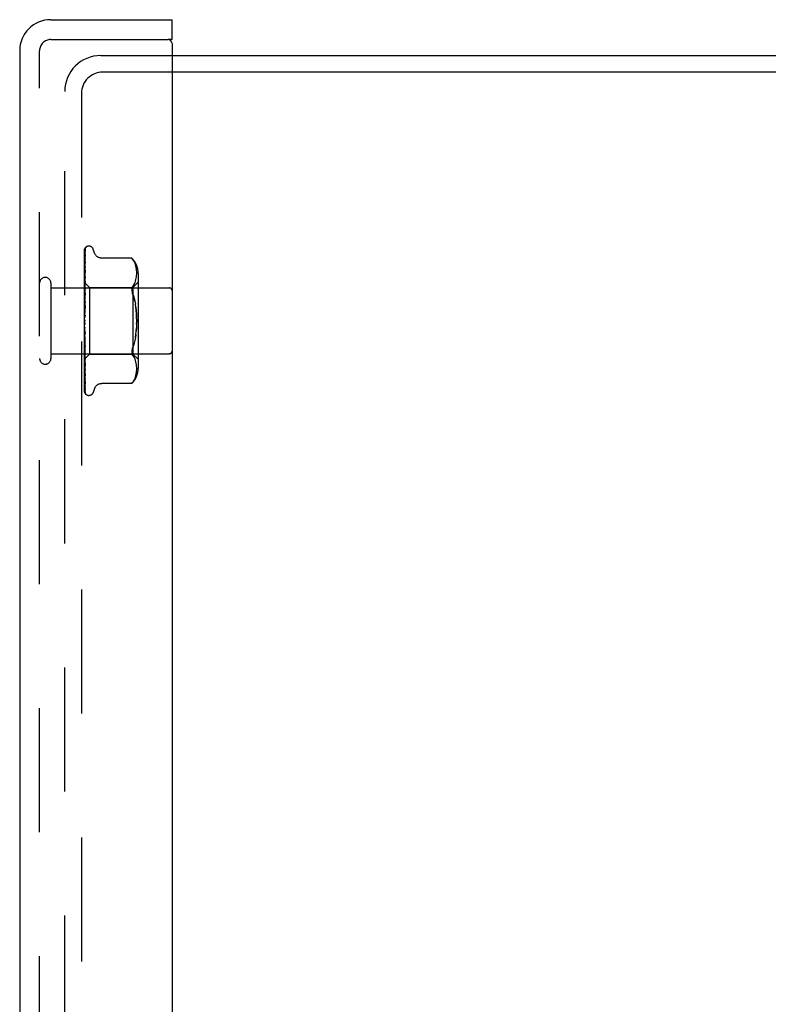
# Model space of a CAD drawing. Header units: inches. Extents: x 0 to 85, y 0 to 55.
# Tile 25 of 55: x 43.6 to 46.4, y 32 to 35.7. Entities that reach past the tile are written whole.
import ezdxf

# ---------------------------------------------------------------- set-up
doc = ezdxf.new("R2010")
doc.units = ezdxf.units.IN
doc.header["$LTSCALE"] = 4.675
doc.header["$MEASUREMENT"] = 0
doc.linetypes.add('HIDDEN', pattern=[0.2, 0.1, -0.1])
doc.layers.get('0').update_dxf_attribs({"linetype": 'CONTINUOUS'})
doc.layers.add('DEFAULT_2', color=8, linetype='HIDDEN')
doc.layers.add('FRONT_COVER', color=7, linetype='CONTINUOUS')

msp = doc.modelspace()

# ---------------------------------------------------------------- linework, layer by layer
at = {"color": 3, "linetype": 'Continuous'}
for p, q in [((44.162762, 35.553227), (53.640762, 35.553227)), ((53.614762, 35.490227), (44.162762, 35.490227))]:
    msp.add_line(p, q, dxfattribs=at)
at = {"layer": 'DEFAULT_2', "color": 8, "linetype": 'HIDDEN'}
for p, q in [((43.893762, 35.553227), (44.162762, 35.553227)), ((44.162762, 35.490227), (43.900762, 35.490227)), ((43.757762, 19.689227), (43.757762, 35.417227)), ((43.820762, 35.410227), (43.820762, 19.696227))]:
    msp.add_line(p, q, dxfattribs=at)
for centre, radius in [((43.893762, 35.417227), 0.136), ((43.900762, 35.410227), 0.08)]:
    msp.add_arc(centre, radius, 90, 180, dxfattribs=at)
at = {"layer": 'FRONT_COVER', "color": 3, "linetype": 'Continuous'}
for p, q in [((43.704762, 35.688227), (44.162762, 35.688227)), ((44.162762, 35.598227), (44.162762, 19.508227)), ((43.587762, 35.571227), (43.587762, 19.535227))]:
    msp.add_line(p, q, dxfattribs=at)
at = {"layer": 'FRONT_COVER', "color": 7, "linetype": 'Continuous'}
for q in [(44.162762, 35.688227), (44.147762, 35.613227)]:
    msp.add_line((44.162762, 35.613227), q, dxfattribs=at)
at = {"layer": 'FRONT_COVER', "color": 8, "linetype": 'HIDDEN'}
for p, q in [((43.704762, 35.613227), (44.147762, 35.613227)), ((43.662762, 19.535227), (43.662762, 35.571227)), ((43.832762, 34.548652), (43.832762, 34.823496)), ((43.83473, 34.773625), (43.835405, 34.818848)), ((43.83759, 34.830282), (43.837514, 34.830184)), ((43.849258, 34.834477), (43.848429, 34.834477)), ((43.870395, 34.808468), (43.86492, 34.82351)), ((43.834404, 34.745253), (43.835405, 34.809761)), ((43.835404, 34.787675), (43.835435, 34.788022)), ((43.835568, 34.810868), (43.83558, 34.810904)), ((44.010413, 34.789277), (43.897894, 34.789277)), ((44.010413, 34.789277), (44.010946, 34.788702)), ((44.011351, 34.788255), (44.010748, 34.788917)), ((44.012468, 34.786994), (44.013851, 34.78537)), ((44.017498, 34.780403), (44.013851, 34.78537)), ((44.013851, 34.78537), (44.01749, 34.780416)), ((44.020575, 34.775267), (44.01749, 34.780416)), ((43.833548, 34.692706), (43.83473, 34.773625)), ((43.833548, 34.688702), (43.834404, 34.745253)), ((43.834404, 34.706163), (43.835404, 34.757102)), ((43.835397, 34.743432), (43.834627, 34.73653)), ((43.83473, 34.710788), (43.835404, 34.74353)), ((43.835404, 34.743526), (43.835397, 34.743441)), ((43.835404, 34.777038), (43.835406, 34.777099)), ((43.835406, 34.777099), (43.835416, 34.777208)), ((44.023056, 34.769921), (44.020561, 34.775295)), ((44.025022, 34.764484), (44.023037, 34.76997)), ((44.026523, 34.759043), (44.025, 34.764554)), ((44.027628, 34.75365), (44.026502, 34.759132)), ((44.028408, 34.748389), (44.02761, 34.753755)), ((44.028906, 34.743257), (44.028394, 34.748502)), ((44.029189, 34.738305), (44.028897, 34.743372)), ((43.833548, 34.683823), (43.834405, 34.739154)), ((43.833548, 34.67731), (43.834404, 34.728888)), ((43.833548, 34.65236), (43.83473, 34.710788)), ((43.833548, 34.661422), (43.834404, 34.706163)), ((43.834403, 34.677895), (43.835404, 34.719144)), ((44.025024, 34.702819), (44.026545, 34.708354)), ((44.026537, 34.708325), (44.027648, 34.713763)), ((44.027643, 34.713731), (44.028413, 34.718917)), ((44.028407, 34.71887), (44.028896, 34.723912)), ((44.028891, 34.723845), (44.029182, 34.728751)), ((44.029179, 34.728667), (44.029265, 34.733549)), ((44.029265, 34.733451), (44.029185, 34.738414)), ((44.034786, 34.732819), (44.034786, 34.373634)), ((43.705762, 34.695227), (43.705762, 34.411227)), ((43.705762, 34.677227), (44.152762, 34.677227)), ((43.832762, 34.697478), (43.851763, 34.678477)), ((43.832762, 34.682476), (43.833145, 34.680104)), ((43.833371, 34.681963), (43.832762, 34.675322)), ((43.832762, 34.665186), (43.833525, 34.669952)), ((43.832762, 34.668017), (43.833525, 34.661843)), ((43.833145, 34.680104), (43.833525, 34.677625)), ((43.834189, 34.690625), (43.833371, 34.681963)), ((43.833549, 34.696541), (43.833525, 34.696539)), ((43.833549, 34.69519), (43.833525, 34.695292)), ((43.833549, 34.692706), (43.833525, 34.692606)), ((43.833549, 34.688702), (43.833525, 34.688911)), ((43.833549, 34.683823), (43.833525, 34.683636)), ((43.833549, 34.677309), (43.833525, 34.677625)), ((43.833548, 34.670211), (43.833525, 34.669952)), ((43.833547, 34.630907), (43.835403, 34.70312)), ((43.833547, 34.641609), (43.834403, 34.677895)), ((43.835388, 34.702879), (43.834189, 34.690625)), ((43.834728, 34.654974), (43.835402, 34.675155)), ((43.835403, 34.703118), (43.835388, 34.702886)), ((43.851763, 34.678477), (43.851763, 34.427977)), ((43.851763, 34.678477), (44.014786, 34.678477)), ((44.010544, 34.673662), (44.01094, 34.675948)), ((44.017456, 34.686813), (44.013851, 34.681928)), ((44.014786, 34.678477), (44.034786, 34.698477)), ((44.014786, 34.678477), (44.014786, 34.427977)), ((44.017447, 34.686796), (44.020522, 34.691929)), ((44.020507, 34.691901), (44.023031, 34.697331)), ((44.023018, 34.697301), (44.025033, 34.702848)), ((43.832762, 34.645948), (43.833525, 34.65205)), ((43.832762, 34.64941), (43.833525, 34.642136)), ((43.83377, 34.639151), (43.832762, 34.627714)), ((43.832762, 34.62336), (43.833525, 34.630576)), ((43.833547, 34.661423), (43.833525, 34.661843)), ((43.833548, 34.65236), (43.833525, 34.65205)), ((43.833548, 34.641608), (43.833525, 34.642136)), ((43.833547, 34.630907), (43.833525, 34.630576)), ((43.833545, 34.606607), (43.835401, 34.657252)), ((43.833546, 34.61857), (43.834093, 34.635617)), ((43.835383, 34.656976), (43.83377, 34.639151)), ((43.834093, 34.635617), (43.834728, 34.654974)), ((43.835401, 34.657268), (43.835384, 34.656981)), ((43.832762, 34.627327), (43.833525, 34.619215)), ((43.835381, 34.607365), (43.832762, 34.577432)), ((43.832762, 34.598236), (43.833525, 34.606306)), ((43.832762, 34.602565), (43.833525, 34.59391)), ((43.833546, 34.61857), (43.833525, 34.619215)), ((43.833545, 34.606606), (43.833525, 34.606306)), ((43.833535, 34.580241), (43.835391, 34.607486)), ((43.83354, 34.593083), (43.834087, 34.603242)), ((43.834087, 34.603242), (43.834721, 34.614734)), ((43.834721, 34.614734), (43.835395, 34.626662)), ((43.835391, 34.607486), (43.835381, 34.607361)), ((44.022695, 34.627472), (44.024811, 34.616211)), ((43.832762, 34.571486), (43.833525, 34.580118)), ((43.832762, 34.57602), (43.833525, 34.567134)), ((43.833535, 34.580241), (43.833525, 34.580118)), ((43.832762, 34.544076), (43.833525, 34.552958)), ((43.832762, 34.548652), (43.833525, 34.539855)), ((43.832762, 34.283562), (43.832762, 34.544076)), ((43.832762, 34.516997), (43.833525, 34.525808)), ((43.832762, 34.521448), (43.833525, 34.513059)), ((43.834074, 34.520274), (43.833529, 34.526828)), ((43.834707, 34.512895), (43.834074, 34.520274)), ((43.832762, 34.491227), (43.833525, 34.499648)), ((43.832762, 34.495394), (43.833525, 34.487716)), ((43.834034, 34.489122), (43.832941, 34.501596)), ((43.833542, 34.512814), (43.833525, 34.513059)), ((43.833545, 34.500369), (43.833525, 34.499648)), ((43.833547, 34.487391), (43.833525, 34.487716)), ((43.835398, 34.473692), (43.833542, 34.512814)), ((43.834091, 34.486703), (43.833544, 34.500369)), ((43.835403, 34.425682), (43.833546, 34.487391)), ((43.835381, 34.473944), (43.834034, 34.489122)), ((43.834726, 34.471208), (43.834091, 34.486703)), ((43.83538, 34.505282), (43.834707, 34.512895)), ((44.024811, 34.490242), (44.022695, 34.478981)), ((44.026472, 34.50205), (44.024809, 34.49023)), ((43.832762, 34.467698), (43.833525, 34.475425)), ((43.832762, 34.471429), (43.833525, 34.46474)), ((43.832762, 34.454491), (43.833369, 34.447685)), ((43.832762, 34.44726), (43.833525, 34.454014)), ((43.832762, 34.450421), (43.833525, 34.444962)), ((43.833369, 34.447685), (43.834187, 34.43873)), ((43.833547, 34.476009), (43.833525, 34.475425)), ((43.833548, 34.464415), (43.833525, 34.46474)), ((43.833548, 34.454489), (43.833525, 34.454014)), ((43.833548, 34.444675), (43.833525, 34.444962)), ((43.834094, 34.455735), (43.833547, 34.476009)), ((43.835404, 34.382351), (43.833547, 34.464414)), ((43.834404, 34.41379), (43.833548, 34.454488)), ((43.834404, 34.398324), (43.833548, 34.444674)), ((43.834729, 34.432692), (43.834094, 34.455735)), ((43.8354, 34.455079), (43.834726, 34.471208)), ((43.835382, 34.473927), (43.835398, 34.473687)), ((43.705762, 34.429227), (44.152762, 34.429227)), ((43.832762, 34.430652), (43.833525, 34.436189)), ((43.832762, 34.433129), (43.833017, 34.431731)), ((43.832762, 34.408994), (43.83296, 34.409174)), ((43.83296, 34.409173), (43.851763, 34.427977)), ((43.833017, 34.431731), (43.833272, 34.430387)), ((43.833272, 34.430387), (43.833525, 34.429097)), ((43.833549, 34.436558), (43.833525, 34.436189)), ((43.833543, 34.428978), (43.833525, 34.429097)), ((43.833549, 34.422857), (43.833525, 34.422594)), ((43.833549, 34.417574), (43.833525, 34.417719)), ((43.833549, 34.413876), (43.833525, 34.41372)), ((43.833549, 34.411186), (43.833525, 34.411238)), ((43.833549, 34.409938), (43.833525, 34.409889)), ((43.833548, 34.428872), (43.833543, 34.428978)), ((43.834404, 34.388179), (43.833548, 34.436558)), ((43.834404, 34.376065), (43.833548, 34.428872)), ((43.834095, 34.387976), (43.833548, 34.422856)), ((43.834405, 34.355597), (43.833548, 34.413875)), ((43.834405, 34.351357), (43.833548, 34.411186)), ((43.834187, 34.43873), (43.835385, 34.425956)), ((43.835404, 34.367487), (43.834404, 34.41379)), ((43.835403, 34.408643), (43.834729, 34.432692)), ((43.835386, 34.42595), (43.835402, 34.425679)), ((43.851763, 34.427977), (44.014786, 34.427977)), ((44.017456, 34.41964), (44.013851, 34.424526)), ((44.014786, 34.427977), (44.034786, 34.407977)), ((44.020522, 34.414525), (44.017447, 34.419657)), ((44.023031, 34.409122), (44.020507, 34.414553)), ((44.025033, 34.403605), (44.023018, 34.409152)), ((43.833775, 34.398337), (43.834623, 34.389916)), ((43.835405, 34.306618), (43.834095, 34.387976)), ((43.835404, 34.345223), (43.834404, 34.398324)), ((43.835405, 34.333067), (43.834404, 34.388179)), ((43.835405, 34.315628), (43.834404, 34.376065)), ((43.834623, 34.389916), (43.835392, 34.382533)), ((43.835392, 34.382525), (43.835403, 34.382356)), ((44.026545, 34.398099), (44.025024, 34.403635)), ((44.027648, 34.39269), (44.026537, 34.398128)), ((44.028413, 34.387536), (44.027643, 34.392722)), ((44.028896, 34.382542), (44.028407, 34.387583)), ((44.029182, 34.377703), (44.028891, 34.382608)), ((44.029265, 34.372904), (44.029179, 34.377786)), ((44.029185, 34.36804), (44.029265, 34.373003)), ((43.832762, 34.368445), (43.833379, 34.36261)), ((43.835405, 34.289091), (43.834405, 34.355597)), ((43.835405, 34.282988), (43.834405, 34.351357)), ((43.835405, 34.345201), (43.835404, 34.345228)), ((44.020561, 34.331159), (44.023056, 34.336532)), ((44.023037, 34.336484), (44.025022, 34.341969)), ((44.025, 34.3419), (44.026523, 34.34741)), ((44.026502, 34.347322), (44.027628, 34.352803)), ((44.02761, 34.352699), (44.028408, 34.358064)), ((44.028394, 34.357951), (44.028906, 34.363196)), ((44.028897, 34.363082), (44.029189, 34.368149)), ((43.835432, 34.31528), (43.835404, 34.315634)), ((43.870395, 34.297985), (43.86492, 34.282943)), ((44.010413, 34.317176), (43.897889, 34.317176)), ((44.0105, 34.317274), (44.010413, 34.317176)), ((44.017498, 34.32605), (44.013851, 34.321084)), ((44.01749, 34.326038), (44.020575, 34.331186)), ((43.836489, 34.277723), (43.836526, 34.277677)), ((43.849258, 34.271977), (43.848429, 34.271977))]:
    msp.add_line(p, q, dxfattribs=at)
for points in [[(43.832762, 34.823491), (43.833293, 34.824781), (43.833883, 34.825934), (43.834509, 34.826958), (43.835141, 34.827843), (43.835751, 34.828589), (43.836309, 34.829196), (43.836786, 34.82966), (43.837163, 34.829993), (43.837417, 34.830194), (43.837556, 34.830284), (43.83759, 34.830282)], [(43.836619, 34.829228), (43.836042, 34.828403), (43.835329, 34.82719), (43.834712, 34.825928), (43.834163, 34.824606), (43.833661, 34.823208), (43.833199, 34.821718), (43.832762, 34.820066)], [(43.835905, 34.824871), (43.835532, 34.824314), (43.835279, 34.823932), (43.835003, 34.823502), (43.834707, 34.823024), (43.834401, 34.822505), (43.834091, 34.821948), (43.833781, 34.821353), (43.833477, 34.820725), (43.833185, 34.820062), (43.832909, 34.819369), (43.832762, 34.818962)], [(43.835607, 34.820226), (43.835258, 34.818984), (43.834781, 34.817167), (43.834323, 34.815271), (43.833883, 34.813301), (43.833461, 34.811256), (43.833057, 34.809137), (43.832762, 34.807454)], [(43.833548, 34.696541), (43.83473, 34.779373), (43.835074, 34.803021), (43.835405, 34.825634)], [(43.833548, 34.695191), (43.83473, 34.776942), (43.835074, 34.800268), (43.835405, 34.822569)], [(43.835404, 34.825631), (43.835412, 34.825864), (43.835469, 34.826447), (43.835578, 34.827009), (43.835732, 34.82754), (43.835923, 34.828035), (43.836138, 34.828477), (43.836359, 34.828854), (43.836566, 34.829159), (43.836624, 34.829237)], [(43.835404, 34.822567), (43.835422, 34.822946), (43.835493, 34.823508), (43.835607, 34.824015), (43.835743, 34.82444), (43.83587, 34.824753), (43.835968, 34.824955), (43.836017, 34.825043), (43.836019, 34.825046)], [(43.835404, 34.818843), (43.835445, 34.819443), (43.835543, 34.819987), (43.835605, 34.820224)], [(43.836019, 34.825046), (43.836, 34.825017), (43.835905, 34.824871)], [(43.835217, 34.810179), (43.834736, 34.809277), (43.834455, 34.808745), (43.834159, 34.808167), (43.833857, 34.807552), (43.833556, 34.806902), (43.83326, 34.80622), (43.832978, 34.805508), (43.832762, 34.804906)], [(43.83546, 34.803032), (43.83513, 34.801203), (43.834677, 34.798583), (43.834239, 34.795916), (43.833815, 34.79321), (43.833406, 34.790465), (43.833014, 34.787686), (43.832762, 34.785801)], [(43.834827, 34.786566), (43.834218, 34.785286), (43.83387, 34.784543), (43.833513, 34.783744), (43.833158, 34.782892), (43.832822, 34.781998), (43.832762, 34.781827)], [(43.834404, 34.728888), (43.835074, 34.768377), (43.835405, 34.787674)], [(43.834405, 34.739154), (43.835074, 34.78165), (43.835405, 34.802453)], [(43.835434, 34.788021), (43.835427, 34.787995), (43.835372, 34.787826), (43.835254, 34.787522), (43.835069, 34.787095), (43.834827, 34.786566)], [(43.83558, 34.810904), (43.835513, 34.810759), (43.835393, 34.810516), (43.835217, 34.810179)], [(43.835404, 34.809761), (43.835422, 34.810102), (43.835478, 34.810513), (43.835541, 34.810782), (43.835568, 34.810868)], [(43.835404, 34.802448), (43.835425, 34.802796), (43.835459, 34.803037)], [(43.897804, 34.789277), (43.896606, 34.789302), (43.89405, 34.789521), (43.891598, 34.789945), (43.889255, 34.790558), (43.887026, 34.791343), (43.88492, 34.792279), (43.882941, 34.793349), (43.881096, 34.794536), (43.879387, 34.795828), (43.877813, 34.797208), (43.876372, 34.798663), (43.875062, 34.800181), (43.873881, 34.801758), (43.872831, 34.803375), (43.871909, 34.805021), (43.871116, 34.806677), (43.870395, 34.808469)], [(44.010558, 34.789121), (44.010447, 34.789239), (44.010413, 34.789277)], [(44.011355, 34.788249), (44.01187, 34.787676), (44.012468, 34.786994)], [(44.012729, 34.786693), (44.012218, 34.787281), (44.011754, 34.787804)], [(43.835415, 34.777199), (43.83509, 34.774809), (43.834642, 34.771431), (43.834209, 34.768049), (43.83379, 34.764667), (43.833385, 34.761288), (43.832997, 34.757921), (43.832762, 34.755811)], [(43.833699, 34.752861), (43.833345, 34.752049), (43.832996, 34.751189), (43.832762, 34.750561)], [(43.833548, 34.670211), (43.83473, 34.738703), (43.835074, 34.758295), (43.835405, 34.777043)], [(43.835402, 34.757099), (43.8354, 34.757083), (43.835368, 34.756909), (43.835284, 34.756593), (43.835134, 34.75615), (43.834922, 34.755606), (43.834663, 34.754995), (43.834364, 34.754326), (43.833699, 34.752861)], [(43.834627, 34.73653), (43.834196, 34.73254), (43.833778, 34.728594), (43.833375, 34.724692), (43.832762, 34.71854)], [(43.834249, 34.715634), (43.833593, 34.714202), (43.833259, 34.713456), (43.832936, 34.712688), (43.832762, 34.712246)], [(43.835403, 34.719147), (43.835387, 34.718924), (43.835331, 34.718573), (43.835219, 34.718117), (43.835048, 34.717576), (43.834822, 34.716968), (43.834552, 34.716318), (43.834249, 34.715634)], [(43.832762, 34.697435), (43.833035, 34.697147), (43.833251, 34.696913), (43.833411, 34.696733), (43.83351, 34.696609), (43.833548, 34.696545), (43.833549, 34.696541)], [(43.832762, 34.697024), (43.832954, 34.69664), (43.833145, 34.696223), (43.833336, 34.695774), (43.833525, 34.695292)], [(43.832762, 34.696589), (43.832954, 34.696627), (43.833145, 34.696631), (43.833336, 34.696602), (43.833525, 34.696539)], [(43.832762, 34.695496), (43.833035, 34.695318), (43.833251, 34.695197), (43.833411, 34.695134), (43.83351, 34.695129), (43.833548, 34.695181), (43.833549, 34.69519)], [(43.832762, 34.694161), (43.833035, 34.693774), (43.833251, 34.693436), (43.833411, 34.693146), (43.83351, 34.692908), (43.833548, 34.692729), (43.833549, 34.692706)], [(43.832762, 34.690972), (43.832954, 34.691431), (43.833145, 34.691856), (43.833336, 34.692248), (43.833525, 34.692606)], [(43.832762, 34.692263), (43.832954, 34.69147), (43.833145, 34.690647), (43.833336, 34.689794), (43.833525, 34.688911)], [(43.832762, 34.688416), (43.833035, 34.688353), (43.833251, 34.688349), (43.833411, 34.688406), (43.83351, 34.688519), (43.833549, 34.688702)], [(43.832762, 34.685793), (43.833035, 34.685321), (43.833251, 34.684892), (43.833411, 34.684501), (43.83351, 34.684158), (43.833548, 34.683871), (43.833549, 34.683823)], [(43.832762, 34.680376), (43.832954, 34.68124), (43.833145, 34.682071), (43.833336, 34.68287), (43.833525, 34.683636)], [(43.832762, 34.67645), (43.833035, 34.676505), (43.833251, 34.676618), (43.833411, 34.676792), (43.83351, 34.67702), (43.833549, 34.677309)], [(43.835402, 34.675166), (43.835397, 34.675057), (43.835345, 34.674578), (43.83523, 34.674007), (43.835045, 34.673366), (43.834798, 34.672681), (43.834501, 34.671968), (43.83417, 34.671251), (43.833822, 34.670532), (43.833469, 34.669814), (43.833122, 34.669091), (43.832762, 34.668284)], [(43.832762, 34.672635), (43.833035, 34.672095), (43.833251, 34.671589), (43.833411, 34.671112), (43.83351, 34.670676), (43.833548, 34.670291), (43.833548, 34.670211)], [(44.010544, 34.673662), (44.01041, 34.671252), (44.010544, 34.668701), (44.01094, 34.665983), (44.011616, 34.663083), (44.012588, 34.659962), (44.013851, 34.656669)], [(44.013851, 34.681928), (44.012588, 34.68012), (44.011616, 34.678102), (44.01094, 34.675948)], [(43.832762, 34.66003), (43.833037, 34.660203), (43.833253, 34.660429), (43.833411, 34.660709), (43.833509, 34.66104), (43.833547, 34.661423)], [(43.832762, 34.65516), (43.833035, 34.654572), (43.833251, 34.654008), (43.833411, 34.653462), (43.83351, 34.652949), (43.833548, 34.65248), (43.833548, 34.65236)], [(43.832762, 34.63975), (43.833035, 34.640031), (43.833251, 34.640362), (43.833411, 34.640747), (43.83351, 34.641176), (43.833548, 34.641608)], [(43.832762, 34.634002), (43.833035, 34.633386), (43.833251, 34.632784), (43.833411, 34.63219), (43.83351, 34.631618), (43.833548, 34.631082), (43.833547, 34.630907)], [(44.022695, 34.627472), (44.020156, 34.638035), (44.01721, 34.647749), (44.013851, 34.656669)], [(44.013851, 34.656669), (44.017214, 34.647736), (44.020161, 34.638015), (44.022699, 34.627454)], [(43.833211, 34.621157), (43.832906, 34.620591), (43.832762, 34.620308)], [(43.832762, 34.616342), (43.833035, 34.616723), (43.833251, 34.617147), (43.833411, 34.617619), (43.83351, 34.618127), (43.833546, 34.61857)], [(43.832762, 34.609923), (43.833035, 34.609303), (43.833251, 34.608685), (43.833411, 34.608063), (43.83351, 34.607453), (43.833548, 34.60687), (43.833545, 34.606606)], [(43.835396, 34.626686), (43.835346, 34.626174), (43.835216, 34.625493), (43.835011, 34.624791), (43.834756, 34.624114), (43.834464, 34.623463), (43.834154, 34.622851), (43.833838, 34.622271), (43.833211, 34.621157)], [(43.833524, 34.610445), (43.833554, 34.610653), (43.833627, 34.610803), (43.833744, 34.610891), (43.833899, 34.610916), (43.834087, 34.610873), (43.834297, 34.61076), (43.834518, 34.610577), (43.83474, 34.610317), (43.83495, 34.609974), (43.835134, 34.609555), (43.83528, 34.609059), (43.835372, 34.608513), (43.835405, 34.607947), (43.835391, 34.607486)], [(43.833541, 34.593083), (43.833548, 34.593312), (43.833525, 34.59391)], [(44.029098, 34.540056), (44.02927, 34.553221), (44.029098, 34.566388), (44.028594, 34.57938), (44.027725, 34.592096), (44.026472, 34.604403), (44.024809, 34.616223)], [(44.026473, 34.604397), (44.027725, 34.592096), (44.028594, 34.579385), (44.029098, 34.566397), (44.02927, 34.553232), (44.029098, 34.540065), (44.028594, 34.527074), (44.027725, 34.514357)], [(43.832762, 34.590654), (43.833035, 34.591121), (43.833251, 34.591622), (43.833411, 34.592164), (43.83351, 34.592732), (43.833541, 34.593083)], [(43.832762, 34.583796), (43.833035, 34.583193), (43.833251, 34.582582), (43.833411, 34.581955), (43.83351, 34.581329), (43.833548, 34.580719), (43.833535, 34.580241)], [(43.833659, 34.571422), (43.833316, 34.570969), (43.833149, 34.570746), (43.832969, 34.570494), (43.832762, 34.570181)], [(43.832762, 34.563613), (43.833035, 34.564149), (43.833251, 34.56471), (43.833411, 34.565302), (43.833449, 34.565497)], [(43.832762, 34.556564), (43.833035, 34.556001), (43.833251, 34.555417), (43.833411, 34.554808), (43.83351, 34.554189), (43.833548, 34.553574), (43.833525, 34.552958)], [(43.833449, 34.565497), (43.83351, 34.565909), (43.833548, 34.566518), (43.833525, 34.567134)], [(43.83345, 34.565496), (43.833702, 34.566866), (43.833994, 34.568403), (43.834298, 34.569968), (43.834617, 34.571563), (43.834951, 34.573195), (43.835267, 34.574698)], [(43.835294, 34.574833), (43.835196, 34.5744), (43.835, 34.573777), (43.834772, 34.573224), (43.834528, 34.57274), (43.834288, 34.57233), (43.834061, 34.571981), (43.833851, 34.571683), (43.833659, 34.571422)], [(43.832762, 34.536196), (43.833035, 34.536782), (43.833251, 34.537382), (43.833411, 34.538003), (43.83351, 34.538628), (43.833548, 34.539244), (43.833525, 34.539855)], [(43.832762, 34.529211), (43.833035, 34.528708), (43.833251, 34.528174), (43.833411, 34.527604), (43.83351, 34.527014), (43.833529, 34.526828)], [(43.833529, 34.526828), (43.833548, 34.526417), (43.833525, 34.525808)], [(44.024811, 34.490242), (44.026473, 34.502057), (44.027725, 34.514357), (44.028594, 34.527068)], [(43.832762, 34.509395), (43.833035, 34.510009), (43.833251, 34.510627), (43.833411, 34.511254), (43.83351, 34.511875), (43.833548, 34.512475), (43.833542, 34.512814)], [(43.832762, 34.511069), (43.83292, 34.510793), (43.833196, 34.510337), (43.833759, 34.509445)], [(43.832941, 34.501596), (43.832819, 34.503003), (43.832762, 34.503664)], [(43.832762, 34.502727), (43.833035, 34.502301), (43.833251, 34.501836), (43.833411, 34.501327), (43.83351, 34.500787), (43.833545, 34.500369)], [(43.832762, 34.484178), (43.833035, 34.484799), (43.833251, 34.485412), (43.833411, 34.486022), (43.83351, 34.486616), (43.833548, 34.487179), (43.833547, 34.487391)], [(43.833759, 34.509445), (43.834047, 34.508973), (43.834339, 34.508461), (43.834626, 34.507894), (43.834893, 34.507277), (43.835123, 34.506605), (43.835291, 34.505918), (43.835384, 34.505227)], [(43.832762, 34.478067), (43.833035, 34.477734), (43.833251, 34.477355), (43.833411, 34.476925), (43.83351, 34.476455), (43.833547, 34.476009)], [(43.832762, 34.461457), (43.833035, 34.462062), (43.833251, 34.462647), (43.833411, 34.46322), (43.83351, 34.463765), (43.833548, 34.46427), (43.833548, 34.464415)], [(43.832762, 34.461766), (43.832798, 34.461686), (43.833107, 34.461043), (43.833429, 34.460413), (43.833759, 34.45978), (43.83409, 34.459136), (43.834413, 34.458472), (43.834717, 34.457783), (43.834983, 34.457084), (43.835196, 34.456379), (43.835334, 34.455717), (43.835396, 34.455135), (43.8354, 34.455065)], [(43.832762, 34.456124), (43.833035, 34.455897), (43.833251, 34.455617), (43.833411, 34.45528), (43.83351, 34.454897), (43.833548, 34.454489)], [(43.832762, 34.442053), (43.833035, 34.442619), (43.833251, 34.443157), (43.833411, 34.44367), (43.83351, 34.444147), (43.833548, 34.444576), (43.833548, 34.444675)], [(44.013851, 34.449785), (44.012588, 34.446492), (44.011616, 34.44337), (44.01094, 34.44047), (44.010544, 34.437752), (44.01041, 34.435201), (44.010544, 34.432791), (44.01094, 34.430506), (44.011616, 34.428351), (44.012588, 34.426334), (44.013851, 34.424526)], [(44.013851, 34.449785), (44.017214, 34.458718), (44.020161, 34.468438)], [(44.022699, 34.478999), (44.020156, 34.468419), (44.01721, 34.458704)], [(43.832762, 34.437691), (43.833035, 34.437577), (43.833251, 34.437406), (43.833411, 34.437176), (43.83351, 34.436894), (43.833549, 34.436558)], [(43.832762, 34.426666), (43.833016, 34.427137), (43.833222, 34.427575), (43.83338, 34.427984), (43.833487, 34.428357), (43.833541, 34.428687), (43.833548, 34.428872)], [(43.832762, 34.423433), (43.833035, 34.423437), (43.833251, 34.423382), (43.833411, 34.423266), (43.83351, 34.423095), (43.833549, 34.422857)], [(43.832762, 34.418474), (43.832954, 34.419461), (43.833145, 34.420477), (43.833336, 34.421521), (43.833525, 34.422594)], [(43.832762, 34.420177), (43.832954, 34.419513), (43.833145, 34.418882), (43.833336, 34.418284), (43.833525, 34.417719)], [(43.832762, 34.415854), (43.833035, 34.416286), (43.833251, 34.416671), (43.833411, 34.417013), (43.83351, 34.417305), (43.833548, 34.417539), (43.833549, 34.417574)], [(43.832762, 34.41558), (43.832829, 34.415413), (43.833181, 34.414593), (43.833549, 34.413795), (43.83392, 34.413008), (43.834281, 34.412232), (43.834614, 34.411476), (43.834905, 34.410745), (43.835135, 34.41007), (43.835293, 34.409469), (43.835377, 34.408972), (43.835402, 34.40864)], [(43.832762, 34.413866), (43.833035, 34.413987), (43.833251, 34.41405), (43.833411, 34.414053), (43.83351, 34.413999), (43.833549, 34.413876)], [(43.832762, 34.411167), (43.832954, 34.411758), (43.833145, 34.41238), (43.833336, 34.413035), (43.833525, 34.41372)], [(43.832762, 34.412034), (43.832954, 34.411784), (43.833145, 34.411568), (43.833336, 34.411386), (43.833525, 34.411238)], [(43.832762, 34.410007), (43.833035, 34.410346), (43.833251, 34.410633), (43.833411, 34.410869), (43.83351, 34.411051), (43.833548, 34.411173), (43.833549, 34.411186)], [(43.832762, 34.409336), (43.833035, 34.409571), (43.833251, 34.409749), (43.833411, 34.409871), (43.83351, 34.409936), (43.833548, 34.409941), (43.833549, 34.409938)], [(43.832762, 34.408871), (43.832986, 34.406485), (43.833775, 34.398337)], [(43.83296, 34.409174), (43.833145, 34.409375), (43.833336, 34.409615), (43.833525, 34.409889)], [(43.835405, 34.294631), (43.834096, 34.380756), (43.833803, 34.400361), (43.833548, 34.417574)], [(43.835405, 34.281119), (43.834096, 34.371323), (43.833803, 34.391882), (43.833548, 34.409938)], [(43.832762, 34.374251), (43.832947, 34.373764), (43.833279, 34.372953), (43.83362, 34.372172), (43.834284, 34.370708)], [(43.834284, 34.370708), (43.834587, 34.370025), (43.834854, 34.369387), (43.835077, 34.368803), (43.835241, 34.368301), (43.835343, 34.367904), (43.835391, 34.367631), (43.835403, 34.367484)], [(43.832762, 34.3393), (43.832852, 34.339048), (43.833197, 34.338149), (43.833552, 34.337305), (43.833895, 34.336538), (43.834519, 34.335186)], [(43.832762, 34.334664), (43.833004, 34.332665), (43.833393, 34.329581), (43.8338, 34.326506), (43.834221, 34.323451), (43.834656, 34.320416), (43.835105, 34.317406), (43.835432, 34.315289)], [(43.833379, 34.36261), (43.833783, 34.358954), (43.834201, 34.355274), (43.834633, 34.351572), (43.835404, 34.34521)], [(43.834519, 34.335186), (43.834787, 34.334595), (43.835024, 34.334051), (43.835207, 34.333594), (43.835328, 34.333252), (43.835391, 34.333032), (43.835402, 34.332984)], [(43.832762, 34.312004), (43.832894, 34.311629), (43.833198, 34.310835), (43.833519, 34.310075), (43.833847, 34.30935), (43.834173, 34.308667), (43.834486, 34.308032)], [(43.832762, 34.308731), (43.83303, 34.306954), (43.833426, 34.3045), (43.83384, 34.302101), (43.834269, 34.299761), (43.834713, 34.297478), (43.835173, 34.29526), (43.835509, 34.293727)], [(43.834486, 34.308032), (43.835034, 34.306933), (43.835245, 34.306494), (43.835394, 34.306163), (43.835441, 34.30605)], [(43.835402, 34.332984), (43.835412, 34.332938), (43.835408, 34.332974), (43.835404, 34.333065)], [(43.835441, 34.30605), (43.835472, 34.305972), (43.835487, 34.305929), (43.835462, 34.306034), (43.835423, 34.306292), (43.835404, 34.306616)], [(43.870395, 34.297985), (43.871116, 34.299776), (43.871909, 34.301432), (43.872831, 34.303078), (43.87388, 34.304696), (43.875062, 34.306272), (43.876372, 34.30779), (43.877812, 34.309245), (43.879387, 34.310625), (43.881096, 34.311917), (43.882941, 34.313104), (43.88492, 34.314174), (43.887025, 34.31511), (43.889255, 34.315895), (43.891597, 34.316508), (43.894049, 34.316932), (43.896605, 34.317151), (43.897803, 34.317176)], [(44.0105, 34.317274), (44.010785, 34.317578), (44.011269, 34.318105)], [(44.013851, 34.321084), (44.012804, 34.319854), (44.011943, 34.318862), (44.011268, 34.318104), (44.010784, 34.317577)], [(44.011945, 34.318864), (44.012805, 34.319855), (44.013851, 34.321084)], [(43.832762, 34.293352), (43.832985, 34.292736), (43.833237, 34.292108), (43.8335, 34.291505), (43.833771, 34.290927), (43.834045, 34.290377), (43.83432, 34.289855), (43.834589, 34.289363), (43.834848, 34.288906), (43.835093, 34.288485)], [(43.832762, 34.291536), (43.832814, 34.291277), (43.8332, 34.289484), (43.833606, 34.287795), (43.834034, 34.286182), (43.834486, 34.28464), (43.834963, 34.28317), (43.835469, 34.281777), (43.835841, 34.280847)], [(43.832762, 34.284018), (43.832798, 34.283916), (43.83306, 34.283236), (43.833342, 34.282586), (43.833639, 34.281968), (43.833946, 34.281383), (43.834258, 34.280833), (43.834571, 34.280318), (43.834882, 34.279839), (43.835184, 34.2794), (43.835474, 34.279), (43.835745, 34.278643), (43.835992, 34.27833), (43.836205, 34.278067), (43.836489, 34.277723)], [(43.832762, 34.283562), (43.832857, 34.283261), (43.833334, 34.281927), (43.833878, 34.280693), (43.834519, 34.279519), (43.835365, 34.278288)], [(43.835093, 34.288485), (43.835497, 34.287797), (43.835634, 34.287557), (43.835691, 34.287454)], [(43.835506, 34.293731), (43.83545, 34.294038), (43.835404, 34.294636)], [(43.835691, 34.287454), (43.835716, 34.287408), (43.835745, 34.287353), (43.835722, 34.287405), (43.835655, 34.287581), (43.835559, 34.2879), (43.835469, 34.288333), (43.835413, 34.288853), (43.835404, 34.289092)], [(43.835838, 34.280854), (43.835706, 34.281206), (43.835552, 34.281751), (43.835445, 34.28237), (43.835404, 34.282992)], [(43.836526, 34.277677), (43.836531, 34.277671), (43.836501, 34.277711), (43.836404, 34.277847), (43.836264, 34.278069), (43.836096, 34.278367), (43.835928, 34.278715), (43.835779, 34.279083), (43.835649, 34.27948), (43.835542, 34.279903), (43.835461, 34.280363), (43.835413, 34.280864), (43.835404, 34.281122)]]:
    msp.add_lwpolyline(points, dxfattribs=at)
at = {"layer": 'FRONT_COVER', "color": 3, "linetype": 'Continuous'}
for centre, radius, start, end in [((43.704762, 35.571227), 0.117, 90, 180), ((44.147762, 35.598227), 0.015, 0, 90)]:
    msp.add_arc(centre, radius, start, end, dxfattribs=at)
at = {"layer": 'FRONT_COVER', "color": 8, "linetype": 'HIDDEN'}
for centre, radius, start, end in [((43.704762, 35.571227), 0.042, 90, 180), ((43.848429, 34.81781), 0.016667, 90, 160.051559), ((43.849258, 34.81781), 0.016667, 20, 90), ((43.957208, 34.732819), 0.077578, 0, 46.699244), ((43.684262, 34.695227), 0.0215, 0, 180), ((44.152762, 34.667227), 0.01, 0, 90), ((43.684262, 34.411227), 0.0215, 180, 360), ((44.152762, 34.439227), 0.01, 270, 360), ((43.957208, 34.373634), 0.077578, 313.300757, 360), ((43.848429, 34.288643), 0.016667, 218.621845, 270), ((43.849258, 34.288643), 0.016667, 270, 340)]:
    msp.add_arc(centre, radius, start, end, dxfattribs=at)

doc.saveas('drawing.dxf')
